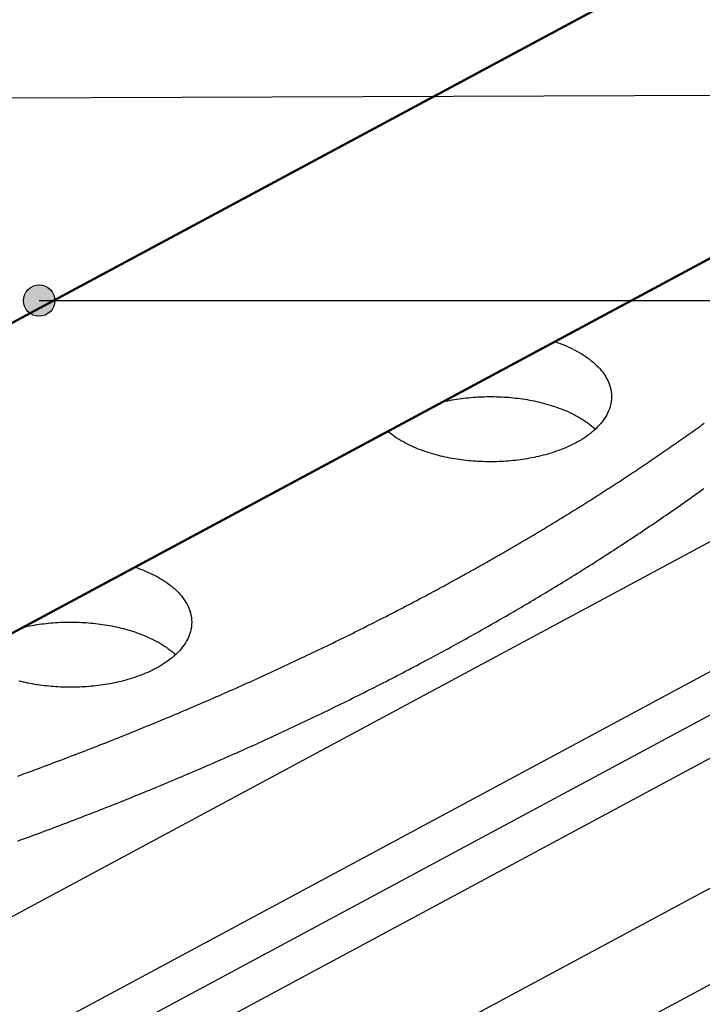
# Model space of a CAD drawing. Header units: millimetres. Extents: x 0 to 841, y 0 to 594.
# Tile 20 of 31: x 417 to 452, y 232 to 282. Entities that reach past the tile are written whole.
import ezdxf

# ---------------------------------------------------------------- set-up
doc = ezdxf.new("R2010")
doc.units = ezdxf.units.MM
for name, color, linetype, lineweight in [('ACH', 7, 'CONTINUOUS', 13), ('COTA', 7, 'CONTINUOUS', 25), ('FINA', 7, 'CONTINUOUS', 25), ('VIS', 7, 'CONTINUOUS', 50)]:
    doc.layers.add(name, color=color, linetype=linetype, lineweight=lineweight)

msp = doc.modelspace()

# ---------------------------------------------------------------- hatches: boundary and pattern name
at = {"layer": 'ACH'}
h = msp.add_hatch(color=7, dxfattribs=at)
h.dxf.hatch_style = 1
h.paths.add_polyline_path([(419.261, 267.676), (419.026, 268.242), (418.461, 268.476), (417.895, 268.242), (417.661, 267.676), (417.895, 267.11), (418.461, 266.876), (419.026, 267.11)])

# ---------------------------------------------------------------- linework, layer by layer
at = {"layer": 'COTA'}
for p, q in [((416.491, 278.038), (570.133, 278.656)), ((418.461, 267.676), (549.644, 267.676))]:
    msp.add_line(p, q, dxfattribs=at)
msp.add_circle((418.461, 267.676), 0.8, dxfattribs=at)
at = {"layer": 'FINA'}
for points in [[(335.5, 169.746), (597.437, 310.379)], [(414.996, 265.426), (474.035, 297.124)], [(414.996, 249.554), (474.035, 281.252)], [(392.051, 222.747), (497.574, 279.402)], [(398.238, 219.425), (503.762, 276.08)], [(398.238, 217.21), (503.762, 273.865)], [(402.363, 217.21), (507.887, 273.865)], [(408.551, 213.888), (514.074, 270.543)], [(444.842, 265.578), (444.958, 265.538), (445.074, 265.496), (445.189, 265.453), (445.303, 265.407), (445.416, 265.359), (445.528, 265.31), (445.64, 265.258), (445.75, 265.205), (445.86, 265.149), (445.968, 265.091), (446.075, 265.031), (446.181, 264.969), (446.285, 264.904), (446.388, 264.836), (446.489, 264.767), (446.588, 264.694), (446.685, 264.619), (446.779, 264.541), (446.872, 264.46), (446.961, 264.376), (447.048, 264.289), (447.132, 264.199), (447.212, 264.106), (447.288, 264.009), (447.359, 263.91), (447.426, 263.807), (447.488, 263.701), (447.544, 263.591), (447.594, 263.479), (447.637, 263.364), (447.673, 263.247), (447.702, 263.128), (447.723, 263.007), (447.735, 262.885), (447.74, 262.762)], [(439.111, 262.501), (439.228, 262.527), (439.346, 262.552), (439.464, 262.575), (439.583, 262.597), (439.702, 262.618), (439.82, 262.637), (439.94, 262.655), (440.059, 262.671), (440.179, 262.686), (440.298, 262.7), (440.418, 262.712), (440.538, 262.724), (440.658, 262.734), (440.778, 262.742), (440.899, 262.75), (441.019, 262.756), (441.139, 262.761), (441.26, 262.764), (441.38, 262.766), (441.501, 262.768), (441.621, 262.767), (441.742, 262.766), (441.862, 262.763), (441.982, 262.759), (442.103, 262.754), (442.223, 262.747), (442.343, 262.74), (442.464, 262.731), (442.584, 262.72), (442.704, 262.709), (442.823, 262.696), (442.943, 262.681), (443.062, 262.666), (443.182, 262.649), (443.301, 262.631), (443.42, 262.611), (443.538, 262.59), (443.657, 262.568), (443.775, 262.544), (443.893, 262.519), (444.01, 262.492), (444.127, 262.464), (444.244, 262.435), (444.361, 262.403), (444.477, 262.371), (444.592, 262.337), (444.707, 262.301), (444.822, 262.263), (444.936, 262.224), (445.049, 262.183), (445.162, 262.141), (445.274, 262.097), (445.385, 262.05), (445.496, 262.002), (445.605, 261.952), (445.714, 261.901), (445.822, 261.847), (445.928, 261.791), (446.034, 261.732), (446.138, 261.672), (446.241, 261.609), (446.342, 261.544), (446.442, 261.477), (446.54, 261.407), (446.637, 261.335), (446.731, 261.259), (446.823, 261.182), (446.912, 261.101)], [(447.74, 262.762), (447.735, 262.637), (447.722, 262.513), (447.701, 262.39), (447.671, 262.269), (447.634, 262.15), (447.589, 262.033), (447.538, 261.92), (447.48, 261.809), (447.417, 261.702), (447.348, 261.598), (447.274, 261.497), (447.196, 261.399), (447.114, 261.305), (447.029, 261.215), (446.94, 261.127), (446.848, 261.042), (446.754, 260.961), (446.657, 260.883), (446.557, 260.807), (446.456, 260.734), (446.353, 260.664), (446.248, 260.596), (446.141, 260.531), (446.033, 260.469), (445.924, 260.409)], [(438.625, 252.797), (438.731, 252.854), (438.836, 252.911), (438.942, 252.968), (439.048, 253.025), (439.153, 253.082), (439.259, 253.139), (439.364, 253.197), (439.469, 253.254), (439.575, 253.312), (439.68, 253.369), (439.785, 253.427), (439.89, 253.485), (439.995, 253.543), (440.1, 253.601), (440.205, 253.659), (440.31, 253.717), (440.415, 253.775), (440.52, 253.834), (440.625, 253.892), (440.73, 253.951), (440.834, 254.009), (440.939, 254.068), (441.044, 254.127), (441.148, 254.186), (441.253, 254.245), (441.357, 254.304), (441.461, 254.363), (441.566, 254.422), (441.67, 254.482), (441.774, 254.541), (441.879, 254.601), (441.983, 254.661), (442.087, 254.72), (442.191, 254.78), (442.295, 254.84), (442.399, 254.9), (442.502, 254.96), (442.606, 255.021), (442.71, 255.081), (442.814, 255.141), (442.917, 255.202), (443.021, 255.262), (443.124, 255.323), (443.228, 255.384), (443.331, 255.445), (443.435, 255.506), (443.538, 255.567), (443.641, 255.628), (443.744, 255.689), (443.847, 255.751), (443.95, 255.812), (444.053, 255.874), (444.156, 255.935), (444.259, 255.997), (444.362, 256.059), (444.465, 256.121), (444.568, 256.183), (444.67, 256.245), (444.773, 256.308), (444.875, 256.37), (444.978, 256.432), (445.08, 256.495), (445.183, 256.558), (445.285, 256.62), (445.387, 256.683), (445.489, 256.746), (445.591, 256.809), (445.694, 256.872), (445.796, 256.935), (445.897, 256.999), (445.999, 257.062), (446.101, 257.126), (446.203, 257.189), (446.305, 257.253), (446.406, 257.317), (446.508, 257.381), (446.609, 257.445), (446.711, 257.509), (446.812, 257.573), (446.913, 257.638), (447.015, 257.702), (447.116, 257.766), (447.217, 257.831), (447.318, 257.896), (447.419, 257.961), (447.52, 258.026), (447.621, 258.091), (447.722, 258.156), (447.822, 258.221), (447.923, 258.286), (448.024, 258.352), (448.124, 258.417), (448.225, 258.483), (448.325, 258.549), (448.425, 258.614), (448.526, 258.68), (448.626, 258.746), (448.726, 258.813), (448.826, 258.879), (448.926, 258.945), (449.026, 259.012), (449.126, 259.078), (449.225, 259.145), (449.325, 259.212), (449.425, 259.278), (449.524, 259.345), (449.624, 259.413), (449.723, 259.48), (449.823, 259.547), (449.922, 259.614), (450.021, 259.682), (450.12, 259.749), (450.22, 259.817), (450.319, 259.885), (450.417, 259.953), (450.516, 260.021), (450.615, 260.089), (450.714, 260.157), (450.813, 260.226), (450.911, 260.294), (451.01, 260.362), (451.108, 260.431), (451.206, 260.5), (451.305, 260.569), (451.403, 260.638), (451.501, 260.707), (451.599, 260.776), (451.697, 260.845), (451.795, 260.915), (451.893, 260.984), (451.991, 261.054), (452.088, 261.123), (452.186, 261.193), (452.283, 261.263), (452.381, 261.333), (452.478, 261.403)], [(445.924, 260.409), (445.818, 260.353), (445.71, 260.299), (445.601, 260.247), (445.492, 260.197), (445.381, 260.15), (445.27, 260.104), (445.158, 260.059), (445.046, 260.017), (444.932, 259.976), (444.818, 259.937), (444.704, 259.9), (444.589, 259.864), (444.474, 259.83), (444.358, 259.797), (444.242, 259.766), (444.125, 259.737), (444.008, 259.709), (443.891, 259.682), (443.773, 259.657), (443.655, 259.633), (443.537, 259.611), (443.418, 259.59), (443.299, 259.571), (443.18, 259.553), (443.061, 259.536), (442.942, 259.52), (442.823, 259.506), (442.703, 259.493), (442.583, 259.481), (442.463, 259.471), (442.343, 259.462), (442.223, 259.454), (442.103, 259.448), (441.983, 259.442), (441.862, 259.438), (441.742, 259.436), (441.622, 259.434), (441.501, 259.434), (441.381, 259.435), (441.261, 259.437), (441.141, 259.441), (441.02, 259.446), (440.9, 259.452), (440.78, 259.459), (440.66, 259.468), (440.54, 259.478), (440.42, 259.489), (440.301, 259.501), (440.181, 259.515), (440.062, 259.53), (439.942, 259.547), (439.823, 259.564), (439.705, 259.583), (439.586, 259.604), (439.468, 259.626), (439.35, 259.649), (439.232, 259.674), (439.114, 259.7), (438.997, 259.727), (438.88, 259.756), (438.764, 259.787), (438.648, 259.819), (438.532, 259.852), (438.417, 259.888), (438.303, 259.924), (438.189, 259.963), (438.075, 260.003), (437.962, 260.045), (437.85, 260.088), (437.739, 260.134), (437.628, 260.181), (437.518, 260.23), (437.409, 260.281), (437.301, 260.334), (437.194, 260.39), (437.089, 260.447), (436.984, 260.506), (436.881, 260.568), (436.779, 260.632), (436.678, 260.698), (436.58, 260.767), (436.483, 260.839), (436.388, 260.913), (436.295, 260.989)], [(438.625, 249.475), (438.754, 249.545), (438.884, 249.614), (439.013, 249.684), (439.142, 249.754), (439.271, 249.824), (439.4, 249.894), (439.529, 249.964), (439.657, 250.035), (439.786, 250.106), (439.915, 250.176), (440.043, 250.247), (440.172, 250.318), (440.3, 250.389), (440.428, 250.461), (440.557, 250.532), (440.685, 250.604), (440.813, 250.675), (440.941, 250.747), (441.069, 250.819), (441.197, 250.891), (441.325, 250.963), (441.452, 251.036), (441.58, 251.108), (441.707, 251.181), (441.835, 251.254), (441.962, 251.327), (442.09, 251.4), (442.217, 251.473), (442.344, 251.547), (442.471, 251.62), (442.598, 251.694), (442.725, 251.768), (442.852, 251.841), (442.978, 251.916), (443.105, 251.99), (443.232, 252.064), (443.358, 252.139), (443.485, 252.213), (443.611, 252.288), (443.737, 252.363), (443.863, 252.438), (443.989, 252.513), (444.115, 252.589), (444.241, 252.664), (444.367, 252.74), (444.493, 252.816), (444.618, 252.892), (444.744, 252.968), (444.869, 253.044), (444.995, 253.121), (445.12, 253.197), (445.245, 253.274), (445.37, 253.351), (445.495, 253.428), (445.62, 253.505), (445.745, 253.582), (445.87, 253.659), (445.994, 253.737), (446.119, 253.815), (446.243, 253.893), (446.368, 253.971), (446.492, 254.049), (446.616, 254.127), (446.74, 254.206), (446.864, 254.284), (446.988, 254.363), (447.112, 254.442), (447.235, 254.521), (447.359, 254.6), (447.482, 254.679), (447.606, 254.759), (447.729, 254.839), (447.852, 254.918), (447.975, 254.998), (448.098, 255.079), (448.221, 255.159), (448.344, 255.239), (448.467, 255.32), (448.59, 255.401), (448.712, 255.481), (448.834, 255.562), (448.957, 255.644), (449.079, 255.725), (449.201, 255.806), (449.323, 255.888), (449.445, 255.97), (449.567, 256.052), (449.688, 256.134), (449.81, 256.216), (449.931, 256.299), (450.053, 256.381), (450.174, 256.464), (450.295, 256.547), (450.416, 256.63), (450.537, 256.713), (450.658, 256.797), (450.779, 256.88), (450.899, 256.964), (451.02, 257.048), (451.14, 257.132), (451.261, 257.216), (451.381, 257.3), (451.501, 257.385), (451.621, 257.469), (451.741, 257.554), (451.86, 257.639), (451.98, 257.724), (452.099, 257.809), (452.219, 257.895), (452.338, 257.98), (452.457, 258.066)], [(423.366, 254.048), (423.482, 254.008), (423.598, 253.966), (423.712, 253.922), (423.826, 253.876), (423.94, 253.829), (424.052, 253.779), (424.163, 253.728), (424.274, 253.674), (424.383, 253.619), (424.492, 253.561), (424.599, 253.501), (424.704, 253.438), (424.809, 253.373), (424.911, 253.306), (425.012, 253.236), (425.111, 253.164), (425.208, 253.088), (425.303, 253.01), (425.396, 252.929), (425.485, 252.846), (425.572, 252.759), (425.655, 252.669), (425.735, 252.575), (425.811, 252.479), (425.883, 252.379), (425.95, 252.276), (426.012, 252.17), (426.068, 252.061), (426.118, 251.949), (426.161, 251.834), (426.197, 251.717), (426.226, 251.597), (426.247, 251.476), (426.259, 251.354), (426.263, 251.231)], [(417.362, 243.362), (417.513, 243.417), (417.664, 243.472), (417.815, 243.527), (417.965, 243.583), (418.116, 243.638), (418.266, 243.694), (418.417, 243.75), (418.568, 243.806), (418.718, 243.862), (418.868, 243.918), (419.019, 243.974), (419.169, 244.031), (419.319, 244.087), (419.47, 244.144), (419.62, 244.201), (419.77, 244.258), (419.92, 244.315), (420.07, 244.372), (420.22, 244.43), (420.37, 244.487), (420.52, 244.545), (420.669, 244.603), (420.819, 244.66), (420.969, 244.719), (421.119, 244.777), (421.268, 244.835), (421.418, 244.894), (421.567, 244.952), (421.717, 245.011), (421.866, 245.07), (422.015, 245.129), (422.165, 245.188), (422.314, 245.247), (422.463, 245.307), (422.612, 245.366), (422.761, 245.426), (422.91, 245.486), (423.059, 245.546), (423.208, 245.606), (423.357, 245.666), (423.506, 245.726), (423.654, 245.787), (423.803, 245.847), (423.952, 245.908), (424.1, 245.969), (424.249, 246.03), (424.397, 246.091), (424.546, 246.153), (424.694, 246.214), (424.842, 246.276), (424.99, 246.338), (425.139, 246.399), (425.287, 246.461), (425.435, 246.524), (425.583, 246.586), (425.731, 246.648), (425.879, 246.711), (426.026, 246.774), (426.174, 246.837), (426.322, 246.9), (426.469, 246.963), (426.617, 247.026), (426.764, 247.09), (426.912, 247.153), (427.059, 247.217), (427.207, 247.281), (427.354, 247.345), (427.501, 247.409), (427.648, 247.473), (427.795, 247.538), (427.942, 247.602), (428.089, 247.667), (428.236, 247.732), (428.383, 247.797), (428.53, 247.862), (428.676, 247.927), (428.823, 247.993), (428.969, 248.059), (429.116, 248.124), (429.262, 248.19), (429.409, 248.256), (429.555, 248.322), (429.701, 248.389), (429.847, 248.455), (429.993, 248.522), (430.139, 248.589), (430.285, 248.656), (430.431, 248.723), (430.577, 248.79), (430.723, 248.857), (430.869, 248.925), (431.014, 248.992), (431.16, 249.06), (431.305, 249.128), (431.451, 249.196), (431.596, 249.265), (431.741, 249.333), (431.886, 249.402), (432.032, 249.47), (432.177, 249.539), (432.322, 249.608), (432.466, 249.677), (432.611, 249.747), (432.756, 249.816), (432.901, 249.886), (433.045, 249.955), (433.19, 250.025), (433.334, 250.095), (433.479, 250.166), (433.623, 250.236), (433.767, 250.307), (433.912, 250.377), (434.056, 250.448), (434.2, 250.519), (434.344, 250.59), (434.487, 250.661), (434.631, 250.733), (434.775, 250.804), (434.919, 250.876), (435.062, 250.948), (435.206, 251.02), (435.349, 251.092), (435.492, 251.165), (435.636, 251.237), (435.779, 251.31), (435.922, 251.383), (436.065, 251.456), (436.208, 251.529), (436.351, 251.602), (436.493, 251.676), (436.636, 251.75), (436.779, 251.823), (436.921, 251.897), (437.064, 251.971), (437.206, 252.046), (437.348, 252.12), (437.491, 252.195), (437.633, 252.269), (437.775, 252.344), (437.917, 252.419), (438.058, 252.495), (438.2, 252.57), (438.342, 252.646), (438.483, 252.721), (438.625, 252.797)], [(417.634, 250.971), (417.752, 250.997), (417.87, 251.021), (417.988, 251.045), (418.107, 251.067), (418.225, 251.087), (418.344, 251.106), (418.463, 251.124), (418.583, 251.141), (418.702, 251.156), (418.822, 251.17), (418.942, 251.182), (419.062, 251.193), (419.182, 251.203), (419.302, 251.212), (419.422, 251.219), (419.543, 251.225), (419.663, 251.23), (419.784, 251.234), (419.904, 251.236), (420.024, 251.237), (420.145, 251.237), (420.265, 251.235), (420.386, 251.233), (420.506, 251.229), (420.627, 251.223), (420.747, 251.217), (420.867, 251.209), (420.987, 251.2), (421.107, 251.19), (421.227, 251.178), (421.347, 251.165), (421.467, 251.151), (421.586, 251.135), (421.706, 251.118), (421.825, 251.1), (421.944, 251.081), (422.062, 251.06), (422.181, 251.037), (422.299, 251.014), (422.417, 250.988), (422.534, 250.962), (422.651, 250.934), (422.768, 250.904), (422.884, 250.873), (423, 250.84), (423.116, 250.806), (423.231, 250.77), (423.345, 250.733), (423.459, 250.694), (423.573, 250.653), (423.686, 250.61), (423.798, 250.566), (423.909, 250.52), (424.019, 250.472), (424.129, 250.422), (424.238, 250.37), (424.345, 250.316), (424.452, 250.26), (424.558, 250.202), (424.662, 250.142), (424.765, 250.079), (424.866, 250.014), (424.966, 249.947), (425.064, 249.877), (425.161, 249.804), (425.255, 249.729), (425.347, 249.651), (425.436, 249.57)], [(426.263, 251.231), (426.259, 251.107), (426.246, 250.983), (426.225, 250.86), (426.195, 250.739), (426.158, 250.619), (426.113, 250.503), (426.062, 250.389), (426.004, 250.279), (425.94, 250.171), (425.872, 250.067), (425.798, 249.966), (425.72, 249.869), (425.638, 249.775), (425.553, 249.684), (425.464, 249.596), (425.372, 249.512), (425.277, 249.431), (425.18, 249.352), (425.081, 249.276), (424.98, 249.204), (424.877, 249.134), (424.772, 249.066), (424.665, 249.001), (424.557, 248.938), (424.448, 248.878)], [(417.362, 240.04), (417.513, 240.095), (417.664, 240.15), (417.815, 240.205), (417.965, 240.261), (418.116, 240.316), (418.266, 240.372), (418.417, 240.428), (418.568, 240.484), (418.718, 240.54), (418.868, 240.596), (419.019, 240.652), (419.169, 240.709), (419.319, 240.765), (419.47, 240.822), (419.62, 240.879), (419.77, 240.936), (419.92, 240.993), (420.07, 241.05), (420.22, 241.108), (420.37, 241.165), (420.52, 241.223), (420.669, 241.281), (420.819, 241.338), (420.969, 241.396), (421.119, 241.455), (421.268, 241.513), (421.418, 241.571), (421.567, 241.63), (421.717, 241.689), (421.866, 241.748), (422.015, 241.807), (422.165, 241.866), (422.314, 241.925), (422.463, 241.984), (422.612, 242.044), (422.761, 242.104), (422.91, 242.164), (423.059, 242.223), (423.208, 242.284), (423.357, 242.344), (423.506, 242.404), (423.654, 242.465), (423.803, 242.525), (423.952, 242.586), (424.1, 242.647), (424.249, 242.708), (424.397, 242.769), (424.546, 242.831), (424.694, 242.892), (424.842, 242.954), (424.99, 243.016), (425.139, 243.077), (425.287, 243.139), (425.435, 243.202), (425.583, 243.264), (425.731, 243.326), (425.879, 243.389), (426.026, 243.452), (426.174, 243.515), (426.322, 243.578), (426.469, 243.641), (426.617, 243.704), (426.764, 243.768), (426.912, 243.831), (427.059, 243.895), (427.207, 243.959), (427.354, 244.023), (427.501, 244.087), (427.648, 244.151), (427.795, 244.216), (427.942, 244.28), (428.089, 244.345), (428.236, 244.41), (428.383, 244.475), (428.53, 244.54), (428.676, 244.605), (428.823, 244.671), (428.969, 244.737), (429.116, 244.802), (429.262, 244.868), (429.409, 244.934), (429.555, 245), (429.701, 245.067), (429.847, 245.133), (429.993, 245.2), (430.139, 245.267), (430.285, 245.334), (430.431, 245.401), (430.577, 245.468), (430.723, 245.535), (430.869, 245.603), (431.014, 245.67), (431.16, 245.738), (431.305, 245.806), (431.451, 245.874), (431.596, 245.943), (431.741, 246.011), (431.886, 246.079), (432.032, 246.148), (432.177, 246.217), (432.322, 246.286), (432.466, 246.355), (432.611, 246.425), (432.756, 246.494), (432.901, 246.564), (433.045, 246.633), (433.19, 246.703), (433.334, 246.773), (433.479, 246.844), (433.623, 246.914), (433.767, 246.984), (433.912, 247.055), (434.056, 247.126), (434.2, 247.197), (434.344, 247.268), (434.487, 247.339), (434.631, 247.411), (434.775, 247.482), (434.919, 247.554), (435.062, 247.626), (435.206, 247.698), (435.349, 247.77), (435.492, 247.843), (435.636, 247.915), (435.779, 247.988), (435.922, 248.061), (436.065, 248.134), (436.208, 248.207), (436.351, 248.28), (436.493, 248.354), (436.636, 248.427), (436.779, 248.501), (436.921, 248.575), (437.064, 248.649), (437.206, 248.724), (437.348, 248.798), (437.491, 248.873), (437.633, 248.947), (437.775, 249.022), (437.917, 249.097), (438.058, 249.173), (438.2, 249.248), (438.342, 249.323), (438.483, 249.399), (438.625, 249.475)], [(424.448, 248.878), (424.342, 248.823), (424.234, 248.769), (424.126, 248.717), (424.016, 248.667), (423.906, 248.62), (423.795, 248.574), (423.684, 248.53), (423.571, 248.487), (423.458, 248.447), (423.345, 248.408), (423.231, 248.37), (423.116, 248.335), (423.001, 248.3), (422.885, 248.268), (422.769, 248.237), (422.653, 248.207), (422.536, 248.179), (422.419, 248.153), (422.301, 248.128), (422.184, 248.104), (422.066, 248.082), (421.947, 248.061), (421.829, 248.041), (421.71, 248.023), (421.591, 248.006), (421.472, 247.99), (421.353, 247.976), (421.234, 247.963), (421.114, 247.952), (420.994, 247.941), (420.875, 247.932), (420.755, 247.924), (420.635, 247.918), (420.515, 247.912), (420.395, 247.908), (420.275, 247.905), (420.155, 247.904), (420.035, 247.904), (419.915, 247.905), (419.795, 247.907), (419.675, 247.91), (419.555, 247.915), (419.435, 247.921), (419.315, 247.928), (419.195, 247.937), (419.075, 247.946), (418.956, 247.957), (418.836, 247.97), (418.717, 247.983), (418.598, 247.998), (418.479, 248.014), (418.36, 248.032), (418.241, 248.051), (418.123, 248.071), (418.005, 248.093), (417.887, 248.116), (417.769, 248.14), (417.652, 248.166), (417.535, 248.193), (417.419, 248.222)]]:
    msp.add_lwpolyline(points, dxfattribs=at)
at = {"layer": 'VIS'}
for points in [[(414.996, 265.426), (474.035, 297.124)], [(414.996, 249.554), (474.035, 281.252)]]:
    msp.add_lwpolyline(points, dxfattribs=at)

doc.saveas('drawing.dxf')
